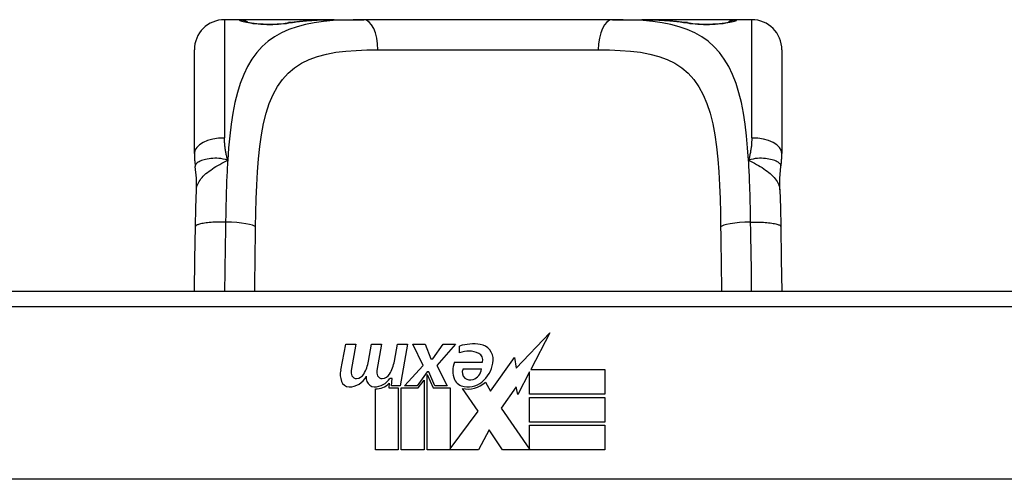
# Model space of a CAD drawing. Header units: inches. Extents: x 15 to 513, y 46 to 241.
# Tile 40 of 256: x 118.375 to 119.662, y 46.672 to 47.273. Entities that reach past the tile are written whole.
import ezdxf

# ---------------------------------------------------------------- set-up
doc = ezdxf.new("R2010")
doc.units = ezdxf.units.IN
doc.header["$MEASUREMENT"] = 0
doc.layers.add('Visible Edges(ANSI)', color=7, linetype='Continuous', lineweight=25)
doc.layers.add('Visible Tangent Edges(ANSI)', color=7, linetype='Continuous', lineweight=25)

msp = doc.modelspace()

# ---------------------------------------------------------------- linework, layer by layer
at = {"layer": 'Visible Edges(ANSI)'}
for p, q in [((118.6623, 47.2727), (118.6426, 47.2727)), ((118.7861, 47.2727), (118.6623, 47.2727)), ((118.7861, 47.2727), (118.8245, 47.2727)), ((119.1497, 47.2727), (118.8245, 47.2727)), ((119.1497, 47.2727), (119.1881, 47.2727)), ((119.3119, 47.2727), (119.1881, 47.2727)), ((119.3316, 47.2727), (119.3119, 47.2727)), ((118.6033, 47.0979), (118.6033, 47.2333)), ((119.371, 47.2333), (119.371, 47.0979)), ((119.7352, 46.9173), (118.2391, 46.9173)), ((119.0238, 46.8168), (119.0677, 46.863)), ((119.0677, 46.863), (119.0429, 46.8153)), ((118.7945, 46.8144), (118.8011, 46.8486)), ((118.8011, 46.8486), (118.8143, 46.8486)), ((118.8143, 46.8486), (118.8083, 46.8141)), ((118.8308, 46.8261), (118.8347, 46.8486)), ((118.8347, 46.8486), (118.8479, 46.8486)), ((118.8479, 46.8486), (118.8418, 46.8141)), ((118.8647, 46.8261), (118.8686, 46.8486)), ((118.8686, 46.8486), (118.8818, 46.8486)), ((118.8818, 46.8486), (118.8722, 46.794)), ((118.8887, 46.8486), (118.9049, 46.8486)), ((118.9022, 46.8206), (118.8887, 46.8486)), ((118.9049, 46.8486), (118.9124, 46.8291)), ((118.9148, 46.8291), (118.9283, 46.8486)), ((118.9445, 46.8486), (118.9199, 46.8207)), ((118.9283, 46.8486), (118.9445, 46.8486)), ((118.9499, 46.8369), (118.9499, 46.8459)), ((118.9124, 46.8291), (118.9148, 46.8291)), ((118.9433, 46.8249), (118.9799, 46.8249)), ((118.9904, 46.787), (119.0218, 46.831)), ((119.0218, 46.831), (119.0238, 46.8168)), ((118.8779, 46.794), (118.9022, 46.8206)), ((118.9076, 46.8124), (118.8943, 46.794)), ((118.9097, 46.8124), (118.9076, 46.8124)), ((118.9175, 46.794), (118.9097, 46.8124)), ((118.9199, 46.8207), (118.9337, 46.794)), ((118.9784, 46.8159), (118.9544, 46.8159)), ((119.0411, 46.812), (119.0258, 46.7826)), ((119.0411, 46.7832), (119.0411, 46.812)), ((119.0429, 46.8153), (119.1398, 46.8153)), ((119.1398, 46.8153), (119.1398, 46.7832)), ((118.8617, 46.8036), (118.8588, 46.8036)), ((118.8608, 46.794), (118.8617, 46.8036)), ((118.8959, 46.7912), (118.9034, 46.8015)), ((118.9034, 46.8015), (118.9034, 46.7103)), ((118.9076, 46.8089), (118.9151, 46.7912)), ((118.9076, 46.7103), (118.9076, 46.8089)), ((118.9835, 46.7985), (118.9904, 46.787)), ((118.8398, 46.7103), (118.8398, 46.7898)), ((118.8578, 46.7973), (118.8572, 46.7912)), ((118.8572, 46.7912), (118.8695, 46.7912)), ((118.8722, 46.794), (118.8608, 46.794)), ((118.8695, 46.7912), (118.8695, 46.7103)), ((118.8737, 46.7912), (118.8959, 46.7912)), ((118.8737, 46.7103), (118.8737, 46.7912)), ((118.8943, 46.794), (118.8779, 46.794)), ((118.9151, 46.7912), (118.9376, 46.7912)), ((118.9337, 46.794), (118.9175, 46.794)), ((118.9376, 46.7912), (118.9376, 46.7116)), ((118.9742, 46.7606), (118.9535, 46.7904)), ((119.0239, 46.7927), (119.0042, 46.7646)), ((119.0258, 46.7826), (119.0239, 46.7927)), ((119.1398, 46.7832), (119.0411, 46.7832)), ((119.0411, 46.7787), (119.1398, 46.7787)), ((119.0411, 46.7466), (119.0411, 46.7787)), ((119.1398, 46.7787), (119.1398, 46.7466)), ((118.9376, 46.7116), (118.9742, 46.7606)), ((119.0042, 46.7646), (119.0411, 46.7109)), ((119.1398, 46.7466), (119.0411, 46.7466)), ((118.9884, 46.7365), (118.9745, 46.7103)), ((119.006, 46.7103), (118.9884, 46.7365)), ((119.0411, 46.7424), (119.1398, 46.7424)), ((119.0411, 46.7109), (119.0411, 46.7424)), ((119.1398, 46.7424), (119.1398, 46.7103)), ((118.8695, 46.7103), (118.8398, 46.7103)), ((118.9034, 46.7103), (118.8737, 46.7103)), ((118.9745, 46.7103), (118.9076, 46.7103)), ((119.1398, 46.7103), (119.006, 46.7103)), ((120.144, 46.6717), (117.8302, 46.6717))]:
    msp.add_line(p, q, dxfattribs=at)
at = {"layer": 'Visible Edges(ANSI)', "flags": 128}
for points in [[(118.6703, 47.2702), (118.6709, 47.27), (118.6726, 47.2696), (118.6778, 47.2687), (118.685, 47.2678), (118.6933, 47.2672), (118.7024, 47.267), (118.7113, 47.2672), (118.7196, 47.2679), (118.7265, 47.2688)], [(118.7265, 47.2688), (118.7407, 47.2707), (118.7555, 47.2719), (118.7706, 47.2725), (118.7861, 47.2727)], [(119.1881, 47.2727), (119.2036, 47.2725), (119.2188, 47.2719), (119.2335, 47.2707), (119.2478, 47.2688)], [(119.2478, 47.2688), (119.2547, 47.2679), (119.263, 47.2672), (119.2719, 47.267), (119.2809, 47.2672), (119.2893, 47.2678), (119.2965, 47.2687), (119.3017, 47.2696), (119.3033, 47.27), (119.304, 47.2702)], [(118.6033, 47.0979), (118.6033, 47.0972), (118.6033, 47.0965), (118.6033, 47.0958), (118.6033, 47.0951), (118.6033, 47.0944), (118.6033, 47.0937), (118.6034, 47.093), (118.6034, 47.0923), (118.6034, 47.0915), (118.6035, 47.0908), (118.6035, 47.0901), (118.6036, 47.0894), (118.6036, 47.0887), (118.6037, 47.088), (118.6038, 47.0872), (118.6038, 47.0865), (118.6039, 47.0858), (118.604, 47.0851), (118.6041, 47.0843), (118.6041, 47.0836), (118.6042, 47.0829), (118.6043, 47.0822), (118.6044, 47.0815), (118.6045, 47.0807)], [(119.3697, 47.0807), (119.3698, 47.0815), (119.3699, 47.0822), (119.37, 47.0829), (119.3701, 47.0836), (119.3702, 47.0843), (119.3703, 47.0851), (119.3704, 47.0858), (119.3704, 47.0865), (119.3705, 47.0872), (119.3706, 47.088), (119.3706, 47.0887), (119.3707, 47.0894), (119.3707, 47.0901), (119.3708, 47.0908), (119.3708, 47.0915), (119.3708, 47.0923), (119.3709, 47.093), (119.3709, 47.0937), (119.3709, 47.0944), (119.371, 47.0951), (119.371, 47.0958), (119.371, 47.0965), (119.371, 47.0972), (119.371, 47.0979)], [(118.6061, 47.0504), (118.606, 47.0656), (118.6045, 47.0807)], [(119.3682, 47.0504), (119.3682, 47.0656), (119.3697, 47.0807)], [(118.6047, 47.0023), (118.6052, 47.0266), (118.6061, 47.0504)], [(119.3682, 47.0504), (119.369, 47.0266), (119.3695, 47.0023)], [(118.6035, 46.9173), (118.604, 46.9595), (118.6047, 47.0023)], [(119.3695, 47.0023), (119.3702, 46.9595), (119.3708, 46.9173)]]:
    msp.add_lwpolyline(points, dxfattribs=at)
at = {"layer": 'Visible Edges(ANSI)'}
for centre, radius, start, end in [((118.6426, 47.2333), 0.0394, 90, 180), ((118.6623, 47.253), 0.0197, 56.88, 90), ((119.3119, 47.253), 0.0197, 90, 123.12), ((119.3316, 47.2333), 0.0394, 0, 90), ((118.968, 46.788), 0.0607, 81.5605, 107.3343), ((118.9617, 46.8086), 0.0307, 64.6784, 112.5609), ((118.9707, 46.8277), 0.0096, 343.5261, 64.6784), ((118.974, 46.8285), 0.0197, 356.5646, 81.5605), ((118.7849, 46.8336), 0.0465, 328.5584, 350.8257), ((118.8189, 46.8342), 0.0465, 327.5992, 350), ((118.9691, 46.8135), 0.0282, 156.1555, 203.8445), ((118.954, 46.8297), 0.0398, 314.1684, 356.5646), ((118.8227, 46.8089), 0.0288, 169, 198.4748), ((118.8204, 46.812), 0.0123, 169.9922, 203.5487), ((118.854, 46.812), 0.0123, 170, 203.5571), ((118.9628, 46.8114), 0.00955, 151.4547, 231.1652), ((118.9618, 46.818), 0.0168, 289.3797, 352.9975), ((118.8054, 46.8031), 0.0105, 198.4748, 269.6788), ((118.8055, 46.8171), 0.0246, 269.6788, 333.9508), ((118.8146, 46.8095), 0.006, 203.5487, 276.1027), ((118.8139, 46.816), 0.0126, 276.1027, 327.6083), ((118.8563, 46.8082), 0.0288, 183.6169, 196.9928), ((118.8384, 46.8027), 0.0101, 196.9928, 269.4776), ((118.8385, 46.8166), 0.024, 269.4776, 327.4114), ((118.8482, 46.8095), 0.006, 203.5571, 276.03), ((118.8475, 46.816), 0.0126, 276.03, 327.5992), ((118.9572, 46.8083), 0.0152, 203.8445, 265.0802), ((118.9609, 46.8226), 0.033, 257.079, 313.1785), ((118.9609, 46.8226), 0.0299, 260.4085, 314.1684), ((118.9637, 46.8125), 0.0109, 231.1652, 289.3797), ((118.8403, 46.8138), 0.024, 268.7952, 316.5849)]:
    msp.add_arc(centre, radius, start, end, dxfattribs=at)
at = {"layer": 'Visible Tangent Edges(ANSI)'}
for p, q in [((118.6426, 47.2727), (118.6426, 47.118)), ((118.6623, 47.2721), (118.6623, 47.2727)), ((119.3119, 47.2727), (119.3119, 47.2721)), ((119.3316, 47.118), (119.3316, 47.2727)), ((118.8431, 47.2333), (119.1312, 47.2333)), ((118.2391, 46.8976), (119.7352, 46.8976))]:
    msp.add_line(p, q, dxfattribs=at)
at = {"layer": 'Visible Tangent Edges(ANSI)', "flags": 128}
for points in [[(118.8245, 47.2727), (118.8108, 47.2726), (118.7975, 47.2721), (118.7845, 47.2714), (118.772, 47.2701), (118.7599, 47.2684), (118.7484, 47.2662), (118.7374, 47.2633), (118.7269, 47.2598), (118.7171, 47.2555), (118.708, 47.2504), (118.6996, 47.2444), (118.6918, 47.2375), (118.6848, 47.2297), (118.6785, 47.2209), (118.6728, 47.2113), (118.6677, 47.2008), (118.6633, 47.1894), (118.6594, 47.1773), (118.6562, 47.1642), (118.6535, 47.1505), (118.6512, 47.136), (118.6494, 47.121), (118.6479, 47.1053), (118.6468, 47.0892)], [(118.6623, 47.2721), (118.6625, 47.2718), (118.6631, 47.2715), (118.664, 47.2711), (118.6653, 47.2707), (118.667, 47.2702), (118.669, 47.2697), (118.6713, 47.2693), (118.6738, 47.2688), (118.6767, 47.2684), (118.6798, 47.2679), (118.6831, 47.2676), (118.6866, 47.2672), (118.6903, 47.267), (118.694, 47.2668), (118.6979, 47.2666), (118.7017, 47.2666), (118.7056, 47.2666), (118.7094, 47.2668), (118.7132, 47.267), (118.7168, 47.2672), (118.7203, 47.2676), (118.7236, 47.2679), (118.7267, 47.2684), (118.7295, 47.2688)], [(118.7295, 47.2688), (118.7317, 47.2692), (118.7339, 47.2695), (118.7361, 47.2698), (118.7383, 47.2701), (118.7405, 47.2704), (118.7428, 47.2706), (118.745, 47.2709), (118.7473, 47.2711), (118.7496, 47.2713), (118.7519, 47.2715), (118.7543, 47.2717), (118.7566, 47.2718), (118.759, 47.272), (118.7614, 47.2721), (118.7638, 47.2722), (118.7662, 47.2723), (118.7687, 47.2724), (118.7711, 47.2725), (118.7736, 47.2726), (118.7761, 47.2726), (118.7786, 47.2726), (118.7811, 47.2727), (118.7836, 47.2727), (118.7861, 47.2727)], [(119.3275, 47.0892), (119.3263, 47.1053), (119.3248, 47.1209), (119.323, 47.136), (119.3208, 47.1504), (119.3181, 47.1642), (119.3149, 47.1772), (119.3111, 47.1894), (119.3066, 47.2008), (119.3015, 47.2113), (119.2958, 47.2209), (119.2894, 47.2296), (119.2824, 47.2374), (119.2746, 47.2444), (119.2662, 47.2504), (119.2571, 47.2555), (119.2473, 47.2598), (119.2369, 47.2634), (119.226, 47.2662), (119.2144, 47.2685), (119.2024, 47.2702), (119.1898, 47.2714), (119.1768, 47.2721), (119.1635, 47.2726), (119.1497, 47.2727)], [(119.1881, 47.2727), (119.1906, 47.2727), (119.1932, 47.2727), (119.1957, 47.2726), (119.1982, 47.2726), (119.2007, 47.2726), (119.2031, 47.2725), (119.2056, 47.2724), (119.208, 47.2723), (119.2104, 47.2722), (119.2129, 47.2721), (119.2152, 47.272), (119.2176, 47.2718), (119.22, 47.2717), (119.2223, 47.2715), (119.2246, 47.2713), (119.2269, 47.2711), (119.2292, 47.2709), (119.2315, 47.2706), (119.2338, 47.2704), (119.236, 47.2701), (119.2382, 47.2698), (119.2404, 47.2695), (119.2426, 47.2692), (119.2447, 47.2688)], [(119.2447, 47.2688), (119.2476, 47.2684), (119.2507, 47.2679), (119.254, 47.2675), (119.2575, 47.2672), (119.2611, 47.267), (119.2649, 47.2668), (119.2687, 47.2666), (119.2726, 47.2666), (119.2765, 47.2666), (119.2803, 47.2668), (119.284, 47.267), (119.2877, 47.2672), (119.2912, 47.2676), (119.2945, 47.2679), (119.2976, 47.2684), (119.3005, 47.2688), (119.303, 47.2693), (119.3053, 47.2697), (119.3073, 47.2702), (119.3089, 47.2706), (119.3102, 47.2711), (119.3112, 47.2714), (119.3117, 47.2718), (119.3119, 47.2721)], [(118.6833, 47.0017), (118.6836, 47.0203), (118.6841, 47.0385), (118.6848, 47.0565), (118.6857, 47.0739), (118.687, 47.0907), (118.6887, 47.1069), (118.6909, 47.1223), (118.6937, 47.1368), (118.6971, 47.1505), (118.7012, 47.1631), (118.7062, 47.1747), (118.7119, 47.1852), (118.7184, 47.1945), (118.7258, 47.2028), (118.7341, 47.2099), (118.7433, 47.2158), (118.7534, 47.2207), (118.7642, 47.2246), (118.7759, 47.2277), (118.7882, 47.23), (118.8011, 47.2316), (118.8146, 47.2326), (118.8286, 47.2332), (118.8431, 47.2333)], [(119.1312, 47.2333), (119.1457, 47.2332), (119.1597, 47.2326), (119.1733, 47.2316), (119.1862, 47.23), (119.1985, 47.2277), (119.2101, 47.2247), (119.2209, 47.2207), (119.231, 47.2158), (119.2401, 47.2098), (119.2484, 47.2027), (119.2558, 47.1944), (119.2624, 47.185), (119.2682, 47.1745), (119.2731, 47.163), (119.2773, 47.1503), (119.2807, 47.1366), (119.2834, 47.122), (119.2856, 47.1065), (119.2873, 47.0904), (119.2886, 47.0736), (119.2896, 47.0562), (119.2902, 47.0384), (119.2907, 47.0202), (119.291, 47.0017)], [(118.6468, 47.0892), (118.6464, 47.0904), (118.6461, 47.0916), (118.6458, 47.0928), (118.6455, 47.094), (118.6452, 47.0952), (118.6449, 47.0964), (118.6447, 47.0976), (118.6444, 47.0988), (118.6442, 47.1), (118.644, 47.1012), (118.6438, 47.1024), (118.6436, 47.1036), (118.6435, 47.1048), (118.6433, 47.106), (118.6432, 47.1072), (118.6431, 47.1084), (118.643, 47.1096), (118.6429, 47.1108), (118.6428, 47.112), (118.6427, 47.1132), (118.6427, 47.1144), (118.6427, 47.1156), (118.6426, 47.1168), (118.6426, 47.118)], [(119.3316, 47.118), (119.3316, 47.1168), (119.3316, 47.1156), (119.3316, 47.1144), (119.3315, 47.1132), (119.3314, 47.112), (119.3314, 47.1108), (119.3313, 47.1096), (119.3312, 47.1084), (119.3311, 47.1072), (119.3309, 47.106), (119.3308, 47.1048), (119.3306, 47.1036), (119.3304, 47.1024), (119.3302, 47.1012), (119.33, 47.1), (119.3298, 47.0988), (119.3296, 47.0976), (119.3293, 47.0964), (119.329, 47.0952), (119.3288, 47.094), (119.3285, 47.0928), (119.3281, 47.0916), (119.3278, 47.0904), (119.3275, 47.0892)], [(118.6468, 47.0892), (118.6438, 47.0899), (118.6408, 47.0905), (118.6379, 47.091), (118.6351, 47.0912), (118.6324, 47.0914), (118.6298, 47.0914), (118.6272, 47.0913), (118.6247, 47.0911), (118.6224, 47.0908), (118.6201, 47.0904), (118.618, 47.09), (118.616, 47.0895), (118.6141, 47.089), (118.6124, 47.0884), (118.6108, 47.0877), (118.6094, 47.087), (118.6082, 47.0863), (118.6071, 47.0856), (118.6062, 47.0848), (118.6055, 47.084), (118.605, 47.0832), (118.6047, 47.0824), (118.6045, 47.0815), (118.6045, 47.0807)], [(118.6061, 47.0504), (118.6062, 47.0522), (118.6066, 47.054), (118.6071, 47.0558), (118.6077, 47.0576), (118.6085, 47.0594), (118.6095, 47.0611), (118.6107, 47.0629), (118.6119, 47.0646), (118.6134, 47.0664), (118.6149, 47.068), (118.6166, 47.0697), (118.6184, 47.0714), (118.6204, 47.073), (118.6224, 47.0746), (118.6246, 47.0761), (118.6268, 47.0777), (118.6291, 47.0792), (118.6315, 47.0806), (118.634, 47.0821), (118.6365, 47.0835), (118.639, 47.0849), (118.6416, 47.0864), (118.6442, 47.0878), (118.6468, 47.0892)], [(118.6468, 47.0892), (118.6466, 47.0859), (118.6464, 47.0827), (118.6462, 47.0794), (118.646, 47.0762), (118.6459, 47.0729), (118.6457, 47.0695), (118.6456, 47.0662), (118.6454, 47.0629), (118.6453, 47.0595), (118.6452, 47.0561), (118.6451, 47.0528), (118.645, 47.0494), (118.6449, 47.046), (118.6448, 47.0426), (118.6447, 47.0391), (118.6446, 47.0357), (118.6445, 47.0323), (118.6444, 47.0288), (118.6444, 47.0254), (118.6443, 47.0219), (118.6442, 47.0184), (118.6442, 47.015), (118.6441, 47.0115), (118.6441, 47.008)], [(119.3697, 47.0807), (119.3698, 47.0815), (119.3696, 47.0824), (119.3692, 47.0832), (119.3687, 47.084), (119.368, 47.0848), (119.3671, 47.0856), (119.3661, 47.0863), (119.3648, 47.087), (119.3634, 47.0877), (119.3619, 47.0884), (119.3601, 47.089), (119.3583, 47.0895), (119.3563, 47.09), (119.3541, 47.0904), (119.3519, 47.0908), (119.3495, 47.0911), (119.3471, 47.0913), (119.3445, 47.0914), (119.3419, 47.0914), (119.3391, 47.0912), (119.3363, 47.091), (119.3334, 47.0905), (119.3305, 47.0899), (119.3275, 47.0892)], [(119.3275, 47.0892), (119.3301, 47.0878), (119.3327, 47.0864), (119.3353, 47.0849), (119.3378, 47.0835), (119.3403, 47.0821), (119.3427, 47.0806), (119.3451, 47.0792), (119.3475, 47.0777), (119.3497, 47.0761), (119.3518, 47.0746), (119.3539, 47.073), (119.3558, 47.0714), (119.3576, 47.0697), (119.3593, 47.068), (119.3609, 47.0664), (119.3623, 47.0646), (119.3636, 47.0629), (119.3647, 47.0611), (119.3657, 47.0594), (119.3665, 47.0576), (119.3672, 47.0558), (119.3677, 47.054), (119.368, 47.0522), (119.3682, 47.0504)], [(119.3302, 47.008), (119.3301, 47.0115), (119.3301, 47.015), (119.33, 47.0185), (119.3299, 47.022), (119.3299, 47.0254), (119.3298, 47.0289), (119.3297, 47.0323), (119.3297, 47.0358), (119.3296, 47.0392), (119.3295, 47.0426), (119.3294, 47.046), (119.3293, 47.0494), (119.3292, 47.0528), (119.3291, 47.0562), (119.3289, 47.0596), (119.3288, 47.0629), (119.3287, 47.0662), (119.3285, 47.0696), (119.3284, 47.0729), (119.3282, 47.0762), (119.328, 47.0794), (119.3279, 47.0827), (119.3277, 47.0859), (119.3275, 47.0892)], [(118.6441, 47.008), (118.6418, 47.0081), (118.6394, 47.0081), (118.6371, 47.008), (118.6347, 47.008), (118.6322, 47.0079), (118.6298, 47.0078), (118.6274, 47.0077), (118.6251, 47.0075), (118.6228, 47.0073), (118.6206, 47.0071), (118.6185, 47.0069), (118.6165, 47.0066), (118.6146, 47.0063), (118.6129, 47.006), (118.6113, 47.0057), (118.6099, 47.0054), (118.6087, 47.005), (118.6076, 47.0046), (118.6067, 47.0043), (118.606, 47.0039), (118.6054, 47.0035), (118.605, 47.0031), (118.6048, 47.0027), (118.6047, 47.0023)], [(118.6441, 47.008), (118.644, 47.0042), (118.644, 47.0004), (118.6439, 46.9965), (118.6438, 46.9927), (118.6438, 46.9889), (118.6437, 46.9851), (118.6436, 46.9812), (118.6436, 46.9774), (118.6435, 46.9736), (118.6434, 46.9698), (118.6434, 46.966), (118.6433, 46.9623), (118.6432, 46.9585), (118.6432, 46.9547), (118.6431, 46.9509), (118.6431, 46.9472), (118.643, 46.9434), (118.643, 46.9397), (118.6429, 46.9359), (118.6429, 46.9322), (118.6428, 46.9285), (118.6428, 46.9248), (118.6427, 46.9211), (118.6427, 46.9174)], [(119.3302, 47.008), (119.3325, 47.0081), (119.3348, 47.0081), (119.3372, 47.008), (119.3396, 47.008), (119.342, 47.0079), (119.3444, 47.0078), (119.3468, 47.0077), (119.3491, 47.0075), (119.3514, 47.0073), (119.3536, 47.0071), (119.3557, 47.0069), (119.3577, 47.0066), (119.3596, 47.0063), (119.3613, 47.006), (119.3629, 47.0057), (119.3643, 47.0054), (119.3656, 47.005), (119.3667, 47.0046), (119.3675, 47.0043), (119.3683, 47.0039), (119.3688, 47.0035), (119.3692, 47.0031), (119.3694, 47.0027), (119.3695, 47.0023)], [(119.3315, 46.9173), (119.3315, 46.921), (119.3315, 46.9248), (119.3314, 46.9285), (119.3314, 46.9322), (119.3313, 46.9359), (119.3313, 46.9397), (119.3312, 46.9434), (119.3312, 46.9472), (119.3311, 46.951), (119.3311, 46.9547), (119.331, 46.9585), (119.3309, 46.9623), (119.3309, 46.9661), (119.3308, 46.9699), (119.3307, 46.9737), (119.3307, 46.9775), (119.3306, 46.9813), (119.3305, 46.9851), (119.3305, 46.9889), (119.3304, 46.9927), (119.3303, 46.9966), (119.3303, 47.0004), (119.3302, 47.0042), (119.3302, 47.008)], [(118.6822, 46.9174), (118.6822, 46.9208), (118.6822, 46.9243), (118.6823, 46.9278), (118.6823, 46.9312), (118.6824, 46.9347), (118.6824, 46.9382), (118.6824, 46.9417), (118.6825, 46.9452), (118.6825, 46.9487), (118.6826, 46.9522), (118.6826, 46.9557), (118.6827, 46.9592), (118.6827, 46.9627), (118.6828, 46.9663), (118.6828, 46.9698), (118.6829, 46.9733), (118.6829, 46.9769), (118.683, 46.9804), (118.6831, 46.984), (118.6831, 46.9875), (118.6832, 46.9911), (118.6832, 46.9946), (118.6833, 46.9982), (118.6833, 47.0017)], [(119.291, 47.0017), (119.291, 46.9982), (119.2911, 46.9946), (119.2911, 46.9911), (119.2912, 46.9875), (119.2912, 46.984), (119.2913, 46.9805), (119.2913, 46.9769), (119.2914, 46.9734), (119.2914, 46.9698), (119.2915, 46.9663), (119.2915, 46.9628), (119.2916, 46.9593), (119.2916, 46.9557), (119.2917, 46.9522), (119.2917, 46.9487), (119.2917, 46.9452), (119.2918, 46.9417), (119.2918, 46.9382), (119.2919, 46.9347), (119.2919, 46.9312), (119.292, 46.9277), (119.292, 46.9243), (119.292, 46.9208), (119.2921, 46.9173)]]:
    msp.add_lwpolyline(points, dxfattribs=at)
at = {"layer": 'Visible Tangent Edges(ANSI)'}
for centre, major_axis, ratio, start_param, end_param in [((118.6623, 47.2524), (0.0197, 0), 0.998051, 1.091081, 1.570796), ((118.7295, 47.2494), (-0.0031, 0.0194), 0.702907, 6.061108, 6.283185), ((118.8245, 47.2333), (0, 0.0394), 0.472046, 4.712389, 6.283185), ((119.1497, 47.2333), (0, 0.0394), 0.472046, 0, 1.570796), ((119.2447, 47.2494), (0.0031, 0.0194), 0.702907, 0, 0.222077), ((119.3119, 47.2524), (0.0197, 0), 0.998051, 1.570796, 2.050029), ((118.6426, 47.0979), (-0.0394, 0), 0.508749, 4.712389, 6.283185), ((119.3316, 47.0979), (0.0394, 0), 0.508749, 0, 1.570796), ((118.6441, 47.0017), (0.0394, -0.0006), 0.159697, 0.093172, 1.573179), ((119.3302, 47.0017), (-0.0394, -0.0006), 0.159697, 4.710006, 6.190013)]:
    msp.add_ellipse(centre, major_axis=major_axis, ratio=ratio, start_param=start_param, end_param=end_param, dxfattribs=at)

doc.saveas('drawing.dxf')
